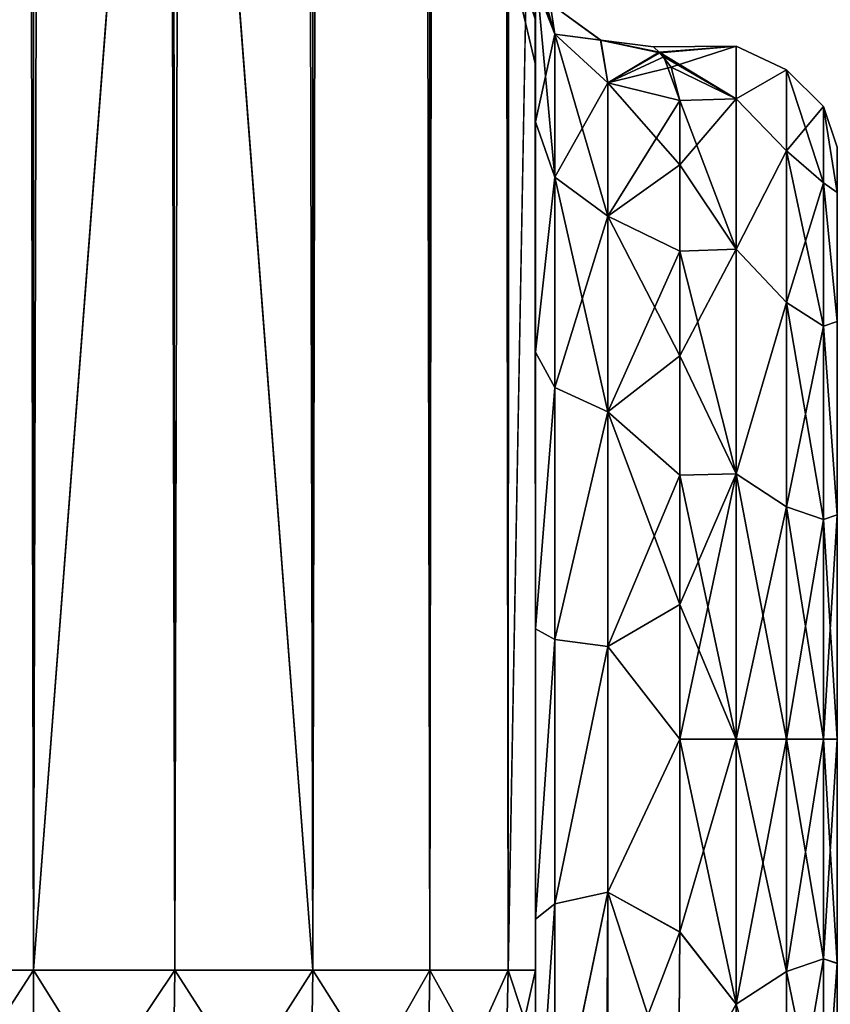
# Model space of a CAD drawing. Extents: x -23 to 470, y -2000 to 0.
# Tile 54 of 252: x 202 to 230, y -1981 to -1947. Entities that reach past the tile are written whole.
import ezdxf

# ---------------------------------------------------------------- set-up
doc = ezdxf.new("R2010")
doc.units = 0
doc.header["$LTSCALE"] = 65.185185
for name, color, linetype in [('189', 7, 'CONTINUOUS'), ('192', 7, 'CONTINUOUS'), ('193', 7, 'CONTINUOUS'), ('197', 7, 'CONTINUOUS'), ('198', 7, 'CONTINUOUS'), ('199', 7, 'CONTINUOUS'), ('203', 7, 'CONTINUOUS'), ('220', 7, 'CONTINUOUS'), ('222', 7, 'CONTINUOUS'), ('223', 7, 'CONTINUOUS'), ('224', 7, 'CONTINUOUS'), ('228', 7, 'CONTINUOUS'), ('229', 7, 'CONTINUOUS'), ('230', 7, 'CONTINUOUS'), ('231', 7, 'CONTINUOUS'), ('240', 7, 'CONTINUOUS')]:
    doc.layers.add(name, color=color, linetype=linetype)

msp = doc.modelspace()

# ---------------------------------------------------------------- linework, layer by layer
at = {"layer": '189', "linetype": 'CONTINUOUS'}
for points in [[(219.55, -1928.15, -20.5), (219.55, -1934.797, -19.391), (219.55, -1950.621, -19.586), (219.55, -1928.15, -20.5)], [(219.55, -1935.918, -22.035), (219.55, -1928.15, -20.5), (219.55, -1958.599, -25.714), (219.55, -1935.918, -22.035)], [(219.55, -1958.599, -25.714), (219.55, -1928.15, -20.5), (219.55, -1950.621, -19.586), (219.55, -1958.599, -25.714)], [(219.55, -1928.15, -61.5), (219.55, -1935.919, -59.965), (219.55, -1980, -61.5), (219.55, -1928.15, -61.5)], [(219.55, -1982.865, 60.931), (219.55, -1983.734, 60.5), (219.55, -1928.15, 61.5), (219.55, -1982.865, 60.931)], [(219.55, -1928.15, 61.5), (219.55, -1983.734, 60.5), (219.55, -1935.918, 59.965), (219.55, -1928.15, 61.5)], [(219.55, -1980, 61.5), (219.55, -1982.865, 60.931), (219.55, -1928.15, 61.5), (219.55, -1980, 61.5)], [(219.55, -1928.15, 20.5), (219.55, -1935.919, 22.035), (219.55, -1950.62, 19.586), (219.55, -1928.15, 20.5)], [(219.55, -1934.918, 19.353), (219.55, -1928.15, 20.5), (219.55, -1950.62, 19.586), (219.55, -1934.918, 19.353)], [(219.55, -1934.797, -19.391), (219.55, -1940.718, -16.194), (219.55, -1950.621, -19.586), (219.55, -1934.797, -19.391)], [(219.55, -1940.768, 16.156), (219.55, -1934.918, 19.353), (219.55, -1950.62, 19.586), (219.55, -1940.768, 16.156)], [(219.55, -1942.614, -26.478), (219.55, -1935.918, -22.035), (219.55, -1958.599, -25.714), (219.55, -1942.614, -26.478)], [(219.55, -1986.5, 57.734), (219.55, -1986.933, 56.86), (219.55, -1935.918, 59.965), (219.55, -1986.5, 57.734)], [(219.55, -1935.918, 59.965), (219.55, -1986.933, 56.86), (219.55, -1942.614, 55.522), (219.55, -1935.918, 59.965)], [(219.55, -1985.305, 59.301), (219.55, -1986.5, 57.734), (219.55, -1935.918, 59.965), (219.55, -1985.305, 59.301)], [(219.55, -1983.734, 60.5), (219.55, -1985.305, 59.301), (219.55, -1935.918, 59.965), (219.55, -1983.734, 60.5)], [(219.55, -1935.919, -59.965), (219.55, -1942.615, -55.521), (219.55, -1985.305, -59.301), (219.55, -1935.919, -59.965)], [(219.55, -1980, -61.5), (219.55, -1935.919, -59.965), (219.55, -1982.865, -60.931), (219.55, -1980, -61.5)], [(219.55, -1982.865, -60.931), (219.55, -1935.919, -59.965), (219.55, -1983.734, -60.5), (219.55, -1982.865, -60.931)], [(219.55, -1983.734, -60.5), (219.55, -1935.919, -59.965), (219.55, -1985.305, -59.301), (219.55, -1983.734, -60.5)], [(219.55, -1935.919, 22.035), (219.55, -1942.615, 26.479), (219.55, -1958.598, 25.714), (219.55, -1935.919, 22.035)], [(219.55, -1950.62, 19.586), (219.55, -1935.919, 22.035), (219.55, -1958.598, 25.714), (219.55, -1950.62, 19.586)], [(219.55, -1940.718, -16.194), (219.55, -1945.277, -11.265), (219.55, -1950.621, -19.586), (219.55, -1940.718, -16.194)], [(219.55, -1945.277, 11.265), (219.55, -1940.768, 16.156), (219.55, -1950.62, 19.586), (219.55, -1945.277, 11.265)], [(219.55, -1947.082, -33.145), (219.55, -1942.614, -26.478), (219.55, -1968.176, -28.742), (219.55, -1947.082, -33.145)], [(219.55, -1968.176, -28.742), (219.55, -1942.614, -26.478), (219.55, -1958.599, -25.714), (219.55, -1968.176, -28.742)], [(219.55, -1986.933, 56.86), (219.55, -1987.5, 54), (219.55, -1942.614, 55.522), (219.55, -1986.933, 56.86)], [(219.55, -1942.614, 55.522), (219.55, -1987.5, 54), (219.55, -1947.082, 48.855), (219.55, -1942.614, 55.522)], [(219.55, -1942.615, -55.521), (219.55, -1947.083, -48.853), (219.55, -1987.5, -54), (219.55, -1942.615, -55.521)], [(219.55, -1985.305, -59.301), (219.55, -1942.615, -55.521), (219.55, -1986.5, -57.734), (219.55, -1985.305, -59.301)], [(219.55, -1986.5, -57.734), (219.55, -1942.615, -55.521), (219.55, -1986.933, -56.86), (219.55, -1986.5, -57.734)], [(219.55, -1986.933, -56.86), (219.55, -1942.615, -55.521), (219.55, -1987.5, -54), (219.55, -1986.933, -56.86)], [(219.55, -1942.615, 26.479), (219.55, -1947.083, 33.147), (219.55, -1968.175, 28.742), (219.55, -1942.615, 26.479)], [(219.55, -1958.598, 25.714), (219.55, -1942.615, 26.479), (219.55, -1968.175, 28.742), (219.55, -1958.598, 25.714)], [(219.55, -1948.65, -40.999), (219.55, -1947.082, -33.145), (219.55, -1987.5, -54), (219.55, -1948.65, -40.999)], [(219.55, -1987.5, -54), (219.55, -1947.082, -33.145), (219.55, -1968.176, -28.742), (219.55, -1987.5, -54)], [(219.55, -1987.5, 54), (219.55, -1987.5, 24.51), (219.55, -1947.082, 48.855), (219.55, -1987.5, 54)], [(219.55, -1947.082, 48.855), (219.55, -1987.5, 24.51), (219.55, -1948.65, 41.001), (219.55, -1947.082, 48.855)], [(219.55, -1947.083, -48.853), (219.55, -1948.65, -40.999), (219.55, -1987.5, -54), (219.55, -1947.083, -48.853)], [(219.55, -1947.083, 33.147), (219.55, -1948.65, 41.001), (219.55, -1978.234, 28.319), (219.55, -1947.083, 33.147)], [(219.55, -1968.175, 28.742), (219.55, -1947.083, 33.147), (219.55, -1978.234, 28.319), (219.55, -1968.175, 28.742)], [(219.55, -1948.65, 41.001), (219.55, -1987.5, 24.51), (219.55, -1978.234, 28.319), (219.55, -1948.65, 41.001)], [(219.55, -1978.235, -28.319), (219.55, -1987.5, -54), (219.55, -1968.176, -28.742), (219.55, -1978.235, -28.319)], [(219.55, -1987.5, -24.51), (219.55, -1987.5, -54), (219.55, -1978.235, -28.319), (219.55, -1987.5, -24.51)]]:
    msp.add_3dface(points, dxfattribs=at)
at = {"layer": '192', "linetype": 'CONTINUOUS'}
for points in [[(224.553, -1978.68, 23.052), (226.5, -1972, 24), (224.55, -1972, 24), (224.553, -1978.68, 23.052)], [(226.5, -1972, -24), (226.5, -1981.184, -22.173), (224.55, -1972, -24), (226.5, -1972, -24)], [(224.55, -1972, -24), (226.5, -1981.184, -22.173), (224.553, -1978.685, -23.05), (224.55, -1972, -24)], [(226.5, -1981.184, 22.173), (226.5, -1972, 24), (224.553, -1978.68, 23.052), (226.5, -1981.184, 22.173)], [(224.5, -1984.793, 20.306), (226.5, -1981.184, 22.173), (224.553, -1978.68, 23.052), (224.5, -1984.793, 20.306)], [(224.553, -1978.685, -23.05), (226.5, -1981.184, -22.173), (224.5, -1984.814, -20.293), (224.553, -1978.685, -23.05)], [(226.5, -1981.184, -22.173), (226.5, -1988.971, -16.971), (224.5, -1984.814, -20.293), (226.5, -1981.184, -22.173)]]:
    msp.add_3dface(points, dxfattribs=at)
at = {"layer": '193', "linetype": 'CONTINUOUS'}
for points in [[(223.863, -1948.228, 3.301), (226.5, -1948, 0), (223.639, -1948.02, 0.984), (223.863, -1948.228, 3.301)], [(223.639, -1948.02, 0.984), (226.5, -1948, 0), (223.84, -1948.206, -3.136), (223.639, -1948.02, 0.984)], [(226.5, -1948, 0), (226.5, -1949.827, -9.184), (223.84, -1948.206, -3.136), (226.5, -1948, 0)], [(224.246, -1948.727, 5.862), (226.5, -1948, 0), (223.863, -1948.228, 3.301), (224.246, -1948.727, 5.862)], [(226.5, -1949.827, 9.184), (226.5, -1948, 0), (224.246, -1948.727, 5.862), (226.5, -1949.827, 9.184)], [(223.84, -1948.206, -3.136), (226.5, -1949.827, -9.184), (223.998, -1948.375, -4.229), (223.84, -1948.206, -3.136)], [(223.998, -1948.375, -4.229), (226.5, -1949.827, -9.184), (224.55, -1949.885, -9.323), (223.998, -1948.375, -4.229)], [(224.55, -1949.885, 9.323), (226.5, -1949.827, 9.184), (224.246, -1948.727, 5.862), (224.55, -1949.885, 9.323)], [(226.5, -1949.827, -9.184), (226.5, -1955.029, -16.971), (224.55, -1949.885, -9.323), (226.5, -1949.827, -9.184)], [(226.5, -1955.029, 16.971), (226.5, -1949.827, 9.184), (224.55, -1952.114, 13.437), (226.5, -1955.029, 16.971)], [(224.55, -1952.114, 13.437), (226.5, -1949.827, 9.184), (224.55, -1949.885, 9.323), (224.55, -1952.114, 13.437)], [(224.55, -1949.885, -9.323), (226.5, -1955.029, -16.971), (224.55, -1952.114, -13.437), (224.55, -1949.885, -9.323)], [(224.55, -1952.114, -13.437), (226.5, -1955.029, -16.971), (224.55, -1955.1, -17.041), (224.55, -1952.114, -13.437)], [(224.55, -1955.1, 17.041), (226.5, -1955.029, 16.971), (224.55, -1952.114, 13.437), (224.55, -1955.1, 17.041)], [(226.5, -1955.029, -16.971), (226.5, -1962.816, -22.173), (224.55, -1955.1, -17.041), (226.5, -1955.029, -16.971)], [(226.5, -1962.816, 22.173), (226.5, -1955.029, 16.971), (224.55, -1958.729, 19.997), (226.5, -1962.816, 22.173)], [(224.55, -1958.729, 19.997), (226.5, -1955.029, 16.971), (224.55, -1955.1, 17.041), (224.55, -1958.729, 19.997)], [(224.55, -1955.1, -17.041), (226.5, -1962.816, -22.173), (224.55, -1958.729, -19.997), (224.55, -1955.1, -17.041)], [(224.55, -1958.729, -19.997), (226.5, -1962.816, -22.173), (224.55, -1962.862, -22.192), (224.55, -1958.729, -19.997)], [(224.55, -1962.862, 22.192), (226.5, -1962.816, 22.173), (224.55, -1958.729, 19.997), (224.55, -1962.862, 22.192)], [(224.55, -1972, 24), (226.5, -1972, 24), (226.5, -1962.816, 22.173), (224.55, -1972, 24)], [(226.5, -1962.816, -22.173), (226.5, -1972, -24), (224.55, -1962.862, -22.192), (226.5, -1962.816, -22.173)], [(224.55, -1972, 24), (226.5, -1962.816, 22.173), (224.55, -1967.342, 23.544), (224.55, -1972, 24)], [(224.55, -1967.342, 23.544), (226.5, -1962.816, 22.173), (224.55, -1962.862, 22.192), (224.55, -1967.342, 23.544)], [(224.55, -1962.862, -22.192), (226.5, -1972, -24), (224.55, -1967.342, -23.544), (224.55, -1962.862, -22.192)], [(226.5, -1972, -24), (224.55, -1972, -24), (224.55, -1967.342, -23.544), (226.5, -1972, -24)]]:
    msp.add_3dface(points, dxfattribs=at)
at = {"layer": '197', "linetype": 'CONTINUOUS'}
for points in [[(198.111, -1980, 70.339), (202.16, -1980, 73.046), (198.111, -20, 70.339), (198.111, -1980, 70.339)], [(198.111, -20, 70.339), (202.16, -1980, 73.046), (202.16, -20, 73.046), (198.111, -20, 70.339)], [(207.05, -1980, 74), (207, -1916.55, 74), (202.16, -20, 73.046), (207.05, -1980, 74)], [(202.16, -1980, 73.046), (207.05, -1980, 74), (202.16, -20, 73.046), (202.16, -1980, 73.046)]]:
    msp.add_3dface(points, dxfattribs=at)
at = {"layer": '198', "linetype": 'CONTINUOUS'}
for points in [[(202.16, -1980, -73.046), (198.111, -1980, -70.339), (202.16, -20, -73.046), (202.16, -1980, -73.046)], [(202.16, -20, -73.046), (198.111, -1980, -70.339), (198.111, -20, -70.339), (202.16, -20, -73.046)], [(207, -83.45, -74), (202.16, -1980, -73.046), (207.05, -20, -74), (207, -83.45, -74)], [(207.05, -20, -74), (202.16, -1980, -73.046), (202.16, -20, -73.046), (207.05, -20, -74)], [(207, -1916.55, -74), (202.16, -1980, -73.046), (207, -83.45, -74), (207, -1916.55, -74)], [(207.05, -1980, -74), (202.16, -1980, -73.046), (207, -1916.55, -74), (207.05, -1980, -74)]]:
    msp.add_3dface(points, dxfattribs=at)
at = {"layer": '199', "linetype": 'CONTINUOUS'}
for points in [[(207.05, -1980, -74), (207, -1916.55, -74), (211.834, -20, -73.048), (207.05, -1980, -74)], [(211.834, -1980, -73.048), (207.05, -1980, -74), (211.834, -20, -73.048), (211.834, -1980, -73.048)], [(215.889, -1980, -70.339), (211.834, -1980, -73.048), (215.889, -20, -70.339), (215.889, -1980, -70.339)], [(215.889, -20, -70.339), (211.834, -1980, -73.048), (211.834, -20, -73.048), (215.889, -20, -70.339)], [(218.598, -1980, -66.284), (215.889, -1980, -70.339), (218.598, -20, -66.284), (218.598, -1980, -66.284)], [(218.598, -20, -66.284), (215.889, -1980, -70.339), (215.889, -20, -70.339), (218.598, -20, -66.284)], [(219.55, -20, -61.5), (219.55, -71.85, -61.5), (218.598, -1980, -66.284), (219.55, -20, -61.5)], [(219.55, -20, -61.5), (218.598, -1980, -66.284), (218.598, -20, -66.284), (219.55, -20, -61.5)], [(219.55, -71.85, -61.5), (219.55, -1928.15, -61.5), (218.598, -1980, -66.284), (219.55, -71.85, -61.5)], [(219.55, -1928.15, -61.5), (219.55, -1980, -61.5), (218.598, -1980, -66.284), (219.55, -1928.15, -61.5)]]:
    msp.add_3dface(points, dxfattribs=at)
at = {"layer": '203', "linetype": 'CONTINUOUS'}
for points in [[(207.05, -20, 74), (207, -83.45, 74), (211.834, -1980, 73.048), (207.05, -20, 74)], [(211.834, -20, 73.048), (207.05, -20, 74), (211.834, -1980, 73.048), (211.834, -20, 73.048)], [(215.889, -20, 70.339), (211.834, -20, 73.048), (215.889, -1980, 70.339), (215.889, -20, 70.339)], [(215.889, -1980, 70.339), (211.834, -20, 73.048), (211.834, -1980, 73.048), (215.889, -1980, 70.339)], [(218.598, -20, 66.284), (215.889, -20, 70.339), (218.598, -1980, 66.284), (218.598, -20, 66.284)], [(218.598, -1980, 66.284), (215.889, -20, 70.339), (215.889, -1980, 70.339), (218.598, -1980, 66.284)], [(219.55, -1980, 61.5), (219.55, -1928.15, 61.5), (218.598, -20, 66.284), (219.55, -1980, 61.5)], [(219.55, -1980, 61.5), (218.598, -20, 66.284), (218.598, -1980, 66.284), (219.55, -1980, 61.5)], [(207, -83.45, 74), (207, -1916.55, 74), (211.834, -1980, 73.048), (207, -83.45, 74)], [(207, -1916.55, 74), (207.05, -1980, 74), (211.834, -1980, 73.048), (207, -1916.55, 74)]]:
    msp.add_3dface(points, dxfattribs=at)
at = {"layer": '220', "linetype": 'CONTINUOUS'}
for points in [[(202.16, -1980, 73.046), (198.111, -1980, 70.339), (202.166, -1987.29, 71.599), (202.16, -1980, 73.046)], [(202.166, -1987.29, 71.599), (198.111, -1980, 70.339), (198.111, -1986.253, 69.095), (202.166, -1987.29, 71.599)], [(207.05, -1980, 74), (202.16, -1980, 73.046), (206.95, -1987.654, 72.478), (207.05, -1980, 74)], [(206.95, -1987.654, 72.478), (202.16, -1980, 73.046), (202.166, -1987.29, 71.599), (206.95, -1987.654, 72.478)], [(211.734, -1987.29, 71.599), (207.05, -1980, 74), (206.95, -1987.654, 72.478), (211.734, -1987.29, 71.599)], [(211.834, -1980, 73.048), (207.05, -1980, 74), (211.734, -1987.29, 71.599), (211.834, -1980, 73.048)], [(215.789, -1986.253, 69.095), (211.834, -1980, 73.048), (211.734, -1987.29, 71.599), (215.789, -1986.253, 69.095)], [(215.889, -1980, 70.339), (211.834, -1980, 73.048), (215.789, -1986.253, 69.095), (215.889, -1980, 70.339)], [(218.498, -1984.701, 65.349), (215.889, -1980, 70.339), (215.789, -1986.253, 69.095), (218.498, -1984.701, 65.349)], [(218.598, -1980, 66.284), (215.889, -1980, 70.339), (218.498, -1984.701, 65.349), (218.598, -1980, 66.284)], [(219.55, -1982.865, 60.931), (218.598, -1980, 66.284), (218.498, -1984.701, 65.349), (219.55, -1982.865, 60.931)], [(219.55, -1982.865, 60.931), (219.55, -1980, 61.5), (218.598, -1980, 66.284), (219.55, -1982.865, 60.931)]]:
    msp.add_3dface(points, dxfattribs=at)
at = {"layer": '222', "linetype": 'CONTINUOUS'}
for points in [[(198.111, -1980, -70.339), (202.16, -1980, -73.046), (198.111, -1986.253, -69.095), (198.111, -1980, -70.339)], [(198.111, -1986.253, -69.095), (202.16, -1980, -73.046), (202.166, -1987.29, -71.599), (198.111, -1986.253, -69.095)], [(202.16, -1980, -73.046), (207.05, -1980, -74), (202.166, -1987.29, -71.599), (202.16, -1980, -73.046)], [(202.166, -1987.29, -71.599), (207.05, -1980, -74), (206.95, -1987.654, -72.478), (202.166, -1987.29, -71.599)], [(207.05, -1980, -74), (211.834, -1980, -73.048), (206.95, -1987.654, -72.478), (207.05, -1980, -74)], [(206.95, -1987.654, -72.478), (211.834, -1980, -73.048), (211.734, -1987.29, -71.599), (206.95, -1987.654, -72.478)], [(211.834, -1980, -73.048), (215.889, -1980, -70.339), (211.734, -1987.29, -71.599), (211.834, -1980, -73.048)], [(211.734, -1987.29, -71.599), (215.889, -1980, -70.339), (215.789, -1986.253, -69.095), (211.734, -1987.29, -71.599)], [(215.889, -1980, -70.339), (218.598, -1980, -66.284), (215.789, -1986.253, -69.095), (215.889, -1980, -70.339)], [(215.789, -1986.253, -69.095), (218.598, -1980, -66.284), (218.498, -1984.701, -65.349), (215.789, -1986.253, -69.095)], [(219.55, -1980, -61.5), (219.55, -1982.865, -60.931), (218.498, -1984.701, -65.349), (219.55, -1980, -61.5)], [(218.598, -1980, -66.284), (219.55, -1980, -61.5), (218.498, -1984.701, -65.349), (218.598, -1980, -66.284)]]:
    msp.add_3dface(points, dxfattribs=at)
at = {"layer": '223', "linetype": 'CONTINUOUS'}
for points in [[(219.55, -1947.082, 48.855), (219.55, -1948.65, 41.001), (218.212, -1942.997, 43.618), (219.55, -1947.082, 48.855)], [(219.55, -1948.65, 41.001), (219.55, -1947.083, 33.147), (218.212, -1942.997, 38.382), (219.55, -1948.65, 41.001)], [(218.212, -1942.997, 43.618), (219.55, -1948.65, 41.001), (218.212, -1942.997, 38.382), (218.212, -1942.997, 43.618)]]:
    msp.add_3dface(points, dxfattribs=at)
at = {"layer": '224', "linetype": 'CONTINUOUS'}
for points in [[(219.55, -1947.082, -33.145), (219.55, -1948.65, -40.999), (218.212, -1942.997, -38.382), (219.55, -1947.082, -33.145)], [(219.55, -1948.65, -40.999), (219.55, -1947.083, -48.853), (218.212, -1942.997, -43.618), (219.55, -1948.65, -40.999)], [(218.212, -1942.997, -38.382), (219.55, -1948.65, -40.999), (218.212, -1942.997, -43.618), (218.212, -1942.997, -38.382)]]:
    msp.add_3dface(points, dxfattribs=at)
at = {"layer": '228', "linetype": 'CONTINUOUS'}
for points in [[(219.55, -1945.277, 11.265), (219.55, -1950.62, 19.586), (220.221, -1947.582, 10.293), (219.55, -1945.277, 11.265)], [(220.221, -1947.582, 10.293), (219.55, -1950.62, 19.586), (220.221, -1952.541, 17.987), (220.221, -1947.582, 10.293)], [(222.055, -1949.27, 9.582), (220.221, -1947.582, 10.293), (220.221, -1952.541, 17.987), (222.055, -1949.27, 9.582)], [(222.055, -1953.886, 16.743), (222.055, -1949.27, 9.582), (220.221, -1952.541, 17.987), (222.055, -1953.886, 16.743)], [(222.055, -1953.886, 16.743), (224.55, -1949.885, 9.323), (222.055, -1949.27, 9.582), (222.055, -1953.886, 16.743)], [(224.55, -1952.114, 13.437), (224.55, -1949.885, 9.323), (222.055, -1953.886, 16.743), (224.55, -1952.114, 13.437)], [(219.55, -1950.62, 19.586), (219.55, -1958.598, 25.714), (220.221, -1952.541, 17.987), (219.55, -1950.62, 19.586)], [(224.55, -1955.1, 17.041), (224.55, -1952.114, 13.437), (222.055, -1953.886, 16.743), (224.55, -1955.1, 17.041)], [(220.221, -1952.541, 17.987), (219.55, -1958.598, 25.714), (220.221, -1959.821, 23.534), (220.221, -1952.541, 17.987)], [(222.055, -1953.886, 16.743), (220.221, -1952.541, 17.987), (220.221, -1959.821, 23.534), (222.055, -1953.886, 16.743)], [(222.055, -1960.663, 21.907), (222.055, -1953.886, 16.743), (220.221, -1959.821, 23.534), (222.055, -1960.663, 21.907)], [(222.055, -1960.663, 21.907), (224.55, -1955.1, 17.041), (222.055, -1953.886, 16.743), (222.055, -1960.663, 21.907)], [(224.55, -1958.729, 19.997), (224.55, -1955.1, 17.041), (222.055, -1960.663, 21.907), (224.55, -1958.729, 19.997)], [(219.55, -1958.598, 25.714), (219.55, -1968.175, 28.742), (220.221, -1959.821, 23.534), (219.55, -1958.598, 25.714)], [(224.55, -1962.862, 22.192), (224.55, -1958.729, 19.997), (222.055, -1960.663, 21.907), (224.55, -1962.862, 22.192)], [(220.221, -1959.821, 23.534), (219.55, -1968.175, 28.742), (220.221, -1968.554, 26.274), (220.221, -1959.821, 23.534)], [(222.055, -1960.663, 21.907), (220.221, -1959.821, 23.534), (220.221, -1968.554, 26.274), (222.055, -1960.663, 21.907)], [(222.055, -1968.793, 24.458), (222.055, -1960.663, 21.907), (220.221, -1968.554, 26.274), (222.055, -1968.793, 24.458)], [(222.055, -1968.793, 24.458), (224.55, -1962.862, 22.192), (222.055, -1960.663, 21.907), (222.055, -1968.793, 24.458)], [(224.55, -1967.342, 23.544), (224.55, -1962.862, 22.192), (222.055, -1968.793, 24.458), (224.55, -1967.342, 23.544)], [(224.55, -1972, 24), (224.55, -1967.342, 23.544), (222.055, -1968.793, 24.458), (224.55, -1972, 24)], [(219.55, -1968.175, 28.742), (219.55, -1978.234, 28.319), (220.221, -1968.554, 26.274), (219.55, -1968.175, 28.742)], [(220.221, -1968.554, 26.274), (219.55, -1978.234, 28.319), (220.221, -1977.699, 25.879), (220.221, -1968.554, 26.274)], [(222.055, -1968.793, 24.458), (220.221, -1968.554, 26.274), (220.221, -1977.699, 25.879), (222.055, -1968.793, 24.458)], [(222.055, -1977.305, 24.09), (222.055, -1968.793, 24.458), (220.221, -1977.699, 25.879), (222.055, -1977.305, 24.09)], [(222.055, -1977.305, 24.09), (224.55, -1972, 24), (222.055, -1968.793, 24.458), (222.055, -1977.305, 24.09)], [(224.553, -1978.68, 23.052), (224.55, -1972, 24), (222.055, -1977.305, 24.09), (224.553, -1978.68, 23.052)], [(222.055, -1977.305, 24.09), (220.221, -1977.699, 25.879), (220.221, -1986.163, 22.396), (222.055, -1977.305, 24.09)], [(222.055, -1977.305, 24.09), (220.221, -1986.163, 22.396), (222.055, -1985.184, 20.848), (222.055, -1977.305, 24.09)], [(222.055, -1985.184, 20.848), (224.553, -1978.68, 23.052), (222.055, -1977.305, 24.09), (222.055, -1985.184, 20.848)], [(219.55, -1978.234, 28.319), (219.55, -1987.5, 24.51), (220.221, -1977.699, 25.879), (219.55, -1978.234, 28.319)], [(220.221, -1977.699, 25.879), (219.55, -1987.5, 24.51), (220.221, -1986.163, 22.396), (220.221, -1977.699, 25.879)], [(224.5, -1984.793, 20.306), (224.553, -1978.68, 23.052), (222.055, -1985.184, 20.848), (224.5, -1984.793, 20.306)]]:
    msp.add_3dface(points, dxfattribs=at)
at = {"layer": '229', "linetype": 'CONTINUOUS'}
for points in [[(219.55, -1950.621, -19.586), (219.55, -1945.277, -11.265), (220.221, -1952.541, -17.987), (219.55, -1950.621, -19.586)], [(220.221, -1952.541, -17.987), (219.55, -1945.277, -11.265), (220.221, -1947.582, -10.293), (220.221, -1952.541, -17.987)], [(222.055, -1949.27, -9.582), (222.055, -1953.886, -16.743), (220.221, -1947.582, -10.293), (222.055, -1949.27, -9.582)], [(222.055, -1953.886, -16.743), (220.221, -1952.541, -17.987), (220.221, -1947.582, -10.293), (222.055, -1953.886, -16.743)], [(224.55, -1949.885, -9.323), (224.55, -1952.114, -13.437), (222.055, -1949.27, -9.582), (224.55, -1949.885, -9.323)], [(222.055, -1949.27, -9.582), (224.55, -1952.114, -13.437), (222.055, -1953.886, -16.743), (222.055, -1949.27, -9.582)], [(219.55, -1958.599, -25.714), (219.55, -1950.621, -19.586), (220.221, -1952.541, -17.987), (219.55, -1958.599, -25.714)], [(224.55, -1952.114, -13.437), (224.55, -1955.1, -17.041), (222.055, -1953.886, -16.743), (224.55, -1952.114, -13.437)], [(220.221, -1959.821, -23.534), (219.55, -1958.599, -25.714), (220.221, -1952.541, -17.987), (220.221, -1959.821, -23.534)], [(222.055, -1953.886, -16.743), (222.055, -1960.663, -21.907), (220.221, -1952.541, -17.987), (222.055, -1953.886, -16.743)], [(222.055, -1960.663, -21.907), (220.221, -1959.821, -23.534), (220.221, -1952.541, -17.987), (222.055, -1960.663, -21.907)], [(224.55, -1955.1, -17.041), (224.55, -1958.729, -19.997), (222.055, -1953.886, -16.743), (224.55, -1955.1, -17.041)], [(222.055, -1953.886, -16.743), (224.55, -1958.729, -19.997), (222.055, -1960.663, -21.907), (222.055, -1953.886, -16.743)], [(219.55, -1968.176, -28.742), (219.55, -1958.599, -25.714), (220.221, -1959.821, -23.534), (219.55, -1968.176, -28.742)], [(224.55, -1958.729, -19.997), (224.55, -1962.862, -22.192), (222.055, -1960.663, -21.907), (224.55, -1958.729, -19.997)], [(220.221, -1968.554, -26.274), (219.55, -1968.176, -28.742), (220.221, -1959.821, -23.534), (220.221, -1968.554, -26.274)], [(222.055, -1960.663, -21.907), (220.221, -1968.554, -26.274), (220.221, -1959.821, -23.534), (222.055, -1960.663, -21.907)], [(222.055, -1960.663, -21.907), (222.055, -1968.793, -24.458), (220.221, -1968.554, -26.274), (222.055, -1960.663, -21.907)], [(224.55, -1962.862, -22.192), (224.55, -1967.342, -23.544), (222.055, -1960.663, -21.907), (224.55, -1962.862, -22.192)], [(222.055, -1960.663, -21.907), (224.55, -1967.342, -23.544), (222.055, -1968.793, -24.458), (222.055, -1960.663, -21.907)], [(224.55, -1967.342, -23.544), (224.55, -1972, -24), (222.055, -1968.793, -24.458), (224.55, -1967.342, -23.544)], [(219.55, -1978.235, -28.319), (219.55, -1968.176, -28.742), (220.221, -1968.554, -26.274), (219.55, -1978.235, -28.319)], [(220.221, -1977.699, -25.879), (219.55, -1978.235, -28.319), (220.221, -1968.554, -26.274), (220.221, -1977.699, -25.879)], [(222.055, -1968.793, -24.458), (220.221, -1977.699, -25.879), (220.221, -1968.554, -26.274), (222.055, -1968.793, -24.458)], [(222.055, -1968.793, -24.458), (222.055, -1977.305, -24.09), (220.221, -1977.699, -25.879), (222.055, -1968.793, -24.458)], [(222.055, -1968.793, -24.458), (224.55, -1972, -24), (222.055, -1977.305, -24.09), (222.055, -1968.793, -24.458)], [(224.55, -1972, -24), (224.553, -1978.685, -23.05), (222.055, -1977.305, -24.09), (224.55, -1972, -24)], [(222.055, -1977.305, -24.09), (222.015, -1985.197, -20.868), (220.207, -1986.175, -22.416), (222.055, -1977.305, -24.09)], [(222.055, -1977.305, -24.09), (220.207, -1986.175, -22.416), (220.221, -1977.699, -25.879), (222.055, -1977.305, -24.09)], [(222.055, -1977.305, -24.09), (224.5, -1984.814, -20.293), (222.015, -1985.197, -20.868), (222.055, -1977.305, -24.09)], [(224.553, -1978.685, -23.05), (224.5, -1984.814, -20.293), (222.055, -1977.305, -24.09), (224.553, -1978.685, -23.05)], [(219.55, -1987.5, -24.51), (219.55, -1978.235, -28.319), (220.221, -1977.699, -25.879), (219.55, -1987.5, -24.51)], [(220.207, -1986.175, -22.416), (219.55, -1987.5, -24.51), (220.221, -1977.699, -25.879), (220.207, -1986.175, -22.416)]]:
    msp.add_3dface(points, dxfattribs=at)
at = {"layer": '230', "linetype": 'CONTINUOUS'}
for points in [[(226.5, -1949.827, -9.184), (226.5, -1948, 0), (228.248, -1948.825, -4.086), (226.5, -1949.827, -9.184)], [(226.5, -1948, 0), (226.5, -1949.827, 9.184), (228.248, -1948.825, 4.086), (226.5, -1948, 0)], [(226.5, -1948, 0), (228.248, -1948.825, 4.086), (228.248, -1948.825, -4.086), (226.5, -1948, 0)], [(226.5, -1949.827, -9.184), (228.248, -1948.825, -4.086), (228.248, -1951.621, -11.766), (226.5, -1949.827, -9.184)], [(226.5, -1949.827, 9.184), (228.248, -1951.621, 11.766), (228.248, -1948.825, 4.086), (226.5, -1949.827, 9.184)], [(229.531, -1950.088, 3.864), (229.531, -1950.088, -3.864), (228.248, -1948.825, 4.086), (229.531, -1950.088, 3.864)], [(228.248, -1951.621, 11.766), (229.531, -1950.088, 3.864), (228.248, -1948.825, 4.086), (228.248, -1951.621, 11.766)], [(229.531, -1950.088, -3.864), (229.531, -1952.731, -11.125), (228.248, -1948.825, -4.086), (229.531, -1950.088, -3.864)], [(228.248, -1948.825, 4.086), (229.531, -1950.088, -3.864), (228.248, -1948.825, -4.086), (228.248, -1948.825, 4.086)], [(228.248, -1948.825, -4.086), (229.531, -1952.731, -11.125), (228.248, -1951.621, -11.766), (228.248, -1948.825, -4.086)], [(226.5, -1955.029, -16.971), (226.5, -1949.827, -9.184), (228.248, -1951.621, -11.766), (226.5, -1955.029, -16.971)], [(226.5, -1949.827, 9.184), (226.5, -1955.029, 16.971), (228.248, -1951.621, 11.766), (226.5, -1949.827, 9.184)], [(229.531, -1952.731, 11.125), (229.531, -1950.088, 3.864), (228.248, -1951.621, 11.766), (229.531, -1952.731, 11.125)], [(230, -1953.067, 7.854), (230, -1951.5, 0), (229.531, -1950.088, 3.864), (230, -1953.067, 7.854)], [(229.531, -1952.731, 11.125), (230, -1953.067, 7.854), (229.531, -1950.088, 3.864), (229.531, -1952.731, 11.125)], [(230, -1951.5, 0), (230, -1953.067, -7.854), (229.531, -1950.088, -3.864), (230, -1951.5, 0)], [(229.531, -1950.088, 3.864), (230, -1951.5, 0), (229.531, -1950.088, -3.864), (229.531, -1950.088, 3.864)], [(229.531, -1950.088, -3.864), (230, -1953.067, -7.854), (229.531, -1952.731, -11.125), (229.531, -1950.088, -3.864)], [(226.5, -1955.029, -16.971), (228.248, -1951.621, -11.766), (228.248, -1956.874, -18.027), (226.5, -1955.029, -16.971)], [(226.5, -1955.029, 16.971), (228.248, -1956.874, 18.027), (228.248, -1951.621, 11.766), (226.5, -1955.029, 16.971)], [(228.248, -1956.874, 18.027), (229.531, -1952.731, 11.125), (228.248, -1951.621, 11.766), (228.248, -1956.874, 18.027)], [(229.531, -1952.731, -11.125), (229.531, -1957.698, -17.044), (228.248, -1951.621, -11.766), (229.531, -1952.731, -11.125)], [(228.248, -1951.621, -11.766), (229.531, -1957.698, -17.044), (228.248, -1956.874, -18.027), (228.248, -1951.621, -11.766)], [(229.531, -1957.698, 17.044), (229.531, -1952.731, 11.125), (228.248, -1956.874, 18.027), (229.531, -1957.698, 17.044)], [(230, -1957.536, 14.522), (230, -1953.067, 7.854), (229.531, -1952.731, 11.125), (230, -1957.536, 14.522)], [(229.531, -1957.698, 17.044), (230, -1957.536, 14.522), (229.531, -1952.731, 11.125), (229.531, -1957.698, 17.044)], [(230, -1953.067, -7.854), (230, -1957.536, -14.522), (229.531, -1952.731, -11.125), (230, -1953.067, -7.854)], [(229.531, -1952.731, -11.125), (230, -1957.536, -14.522), (229.531, -1957.698, -17.044), (229.531, -1952.731, -11.125)], [(226.5, -1962.816, -22.173), (226.5, -1955.029, -16.971), (228.248, -1956.874, -18.027), (226.5, -1962.816, -22.173)], [(226.5, -1955.029, 16.971), (226.5, -1962.816, 22.173), (228.248, -1956.874, 18.027), (226.5, -1955.029, 16.971)], [(226.5, -1962.816, -22.173), (228.248, -1956.874, -18.027), (228.248, -1963.952, -22.113), (226.5, -1962.816, -22.173)], [(226.5, -1962.816, 22.173), (228.248, -1963.952, 22.113), (228.248, -1956.874, 18.027), (226.5, -1962.816, 22.173)], [(228.248, -1963.952, 22.113), (229.531, -1957.698, 17.044), (228.248, -1956.874, 18.027), (228.248, -1963.952, 22.113)], [(229.531, -1957.698, -17.044), (229.531, -1964.39, -20.908), (228.248, -1956.874, -18.027), (229.531, -1957.698, -17.044)], [(228.248, -1956.874, -18.027), (229.531, -1964.39, -20.908), (228.248, -1963.952, -22.113), (228.248, -1956.874, -18.027)], [(229.531, -1964.39, 20.908), (229.531, -1957.698, 17.044), (228.248, -1963.952, 22.113), (229.531, -1964.39, 20.908)], [(230, -1964.234, 18.966), (230, -1957.536, 14.522), (229.531, -1957.698, 17.044), (230, -1964.234, 18.966)], [(230, -1957.536, -14.522), (230, -1964.235, -18.966), (229.531, -1957.698, -17.044), (230, -1957.536, -14.522)], [(229.531, -1964.39, 20.908), (230, -1964.234, 18.966), (229.531, -1957.698, 17.044), (229.531, -1964.39, 20.908)], [(229.531, -1957.698, -17.044), (230, -1964.235, -18.966), (229.531, -1964.39, -20.908), (229.531, -1957.698, -17.044)], [(226.5, -1962.816, 22.173), (226.5, -1972, 24), (228.248, -1963.952, 22.113), (226.5, -1962.816, 22.173)], [(226.5, -1972, -24), (226.5, -1962.816, -22.173), (228.248, -1972, -23.532), (226.5, -1972, -24)], [(226.5, -1962.816, -22.173), (228.248, -1963.952, -22.113), (228.248, -1972, -23.532), (226.5, -1962.816, -22.173)], [(226.5, -1972, 24), (228.248, -1972, 23.532), (228.248, -1963.952, 22.113), (226.5, -1972, 24)], [(228.248, -1972, 23.532), (229.531, -1964.39, 20.908), (228.248, -1963.952, 22.113), (228.248, -1972, 23.532)], [(229.531, -1964.39, -20.908), (229.531, -1972, -22.25), (228.248, -1963.952, -22.113), (229.531, -1964.39, -20.908)], [(228.248, -1963.952, -22.113), (229.531, -1972, -22.25), (228.248, -1972, -23.532), (228.248, -1963.952, -22.113)], [(229.531, -1972, 22.25), (229.531, -1964.39, 20.908), (228.248, -1972, 23.532), (229.531, -1972, 22.25)], [(230, -1972, 20.5), (230, -1964.234, 18.966), (229.531, -1972, 22.25), (230, -1972, 20.5)], [(229.531, -1972, 22.25), (230, -1964.234, 18.966), (229.531, -1964.39, 20.908), (229.531, -1972, 22.25)], [(230, -1964.235, -18.966), (230, -1972, -20.5), (229.531, -1964.39, -20.908), (230, -1964.235, -18.966)], [(229.531, -1964.39, -20.908), (230, -1972, -20.5), (229.531, -1972, -22.25), (229.531, -1964.39, -20.908)]]:
    msp.add_3dface(points, dxfattribs=at)
at = {"layer": '231', "linetype": 'CONTINUOUS'}
for points in [[(226.5, -1972, 24), (226.5, -1981.184, 22.173), (228.248, -1972, 23.532), (226.5, -1972, 24)], [(228.248, -1972, 23.532), (226.5, -1981.184, 22.173), (228.248, -1980.048, 22.113), (228.248, -1972, 23.532)], [(226.5, -1981.184, -22.173), (226.5, -1972, -24), (228.248, -1980.048, -22.113), (226.5, -1981.184, -22.173)], [(226.5, -1972, -24), (228.248, -1972, -23.532), (228.248, -1980.048, -22.113), (226.5, -1972, -24)], [(229.531, -1972, 22.25), (228.248, -1972, 23.532), (228.248, -1980.048, 22.113), (229.531, -1972, 22.25)], [(229.531, -1979.61, 20.908), (229.531, -1972, 22.25), (228.248, -1980.048, 22.113), (229.531, -1979.61, 20.908)], [(228.248, -1972, -23.532), (229.531, -1972, -22.25), (229.531, -1979.61, -20.908), (228.248, -1972, -23.532)], [(228.248, -1972, -23.532), (229.531, -1979.61, -20.908), (228.248, -1980.048, -22.113), (228.248, -1972, -23.532)], [(230, -1979.765, 18.966), (230, -1972, 20.5), (229.531, -1979.61, 20.908), (230, -1979.765, 18.966)], [(230, -1972, 20.5), (229.531, -1972, 22.25), (229.531, -1979.61, 20.908), (230, -1972, 20.5)], [(230, -1972, -20.5), (230, -1979.766, -18.966), (229.531, -1972, -22.25), (230, -1972, -20.5)], [(229.531, -1972, -22.25), (230, -1979.766, -18.966), (229.531, -1979.61, -20.908), (229.531, -1972, -22.25)], [(229.531, -1979.61, -20.908), (229.531, -1986.302, -17.044), (228.248, -1980.048, -22.113), (229.531, -1979.61, -20.908)], [(229.531, -1986.302, 17.044), (229.531, -1979.61, 20.908), (228.248, -1987.126, 18.027), (229.531, -1986.302, 17.044)], [(228.248, -1987.126, 18.027), (229.531, -1979.61, 20.908), (228.248, -1980.048, 22.113), (228.248, -1987.126, 18.027)], [(229.531, -1979.61, -20.908), (230, -1979.766, -18.966), (229.531, -1986.302, -17.044), (229.531, -1979.61, -20.908)], [(229.531, -1986.302, 17.044), (230, -1979.765, 18.966), (229.531, -1979.61, 20.908), (229.531, -1986.302, 17.044)], [(230, -1986.464, 14.522), (230, -1979.765, 18.966), (229.531, -1986.302, 17.044), (230, -1986.464, 14.522)], [(230, -1979.766, -18.966), (230, -1986.464, -14.522), (229.531, -1986.302, -17.044), (230, -1979.766, -18.966)], [(226.5, -1981.184, 22.173), (228.248, -1987.126, 18.027), (228.248, -1980.048, 22.113), (226.5, -1981.184, 22.173)], [(226.5, -1981.184, -22.173), (228.248, -1980.048, -22.113), (228.248, -1987.126, -18.027), (226.5, -1981.184, -22.173)], [(228.248, -1980.048, -22.113), (229.531, -1986.302, -17.044), (228.248, -1987.126, -18.027), (228.248, -1980.048, -22.113)], [(226.5, -1988.971, -16.971), (226.5, -1981.184, -22.173), (228.248, -1987.126, -18.027), (226.5, -1988.971, -16.971)]]:
    msp.add_3dface(points, dxfattribs=at)
at = {"layer": '240', "linetype": 'CONTINUOUS'}
for points in [[(219.059, -1944.619, 4.342), (219.333, -1944.726, 7.464), (220.221, -1947.582, 10.293), (219.059, -1944.619, 4.342)], [(219.059, -1944.619, 4.342), (220.221, -1947.582, 10.293), (220.059, -1946.519, 3.691), (219.059, -1944.619, 4.342)], [(219.333, -1944.726, 7.464), (219.55, -1945.277, 11.265), (220.221, -1947.582, 10.293), (219.333, -1944.726, 7.464)], [(220.221, -1947.582, -10.293), (219.55, -1945.277, -11.265), (220.062, -1946.523, -3.682), (220.221, -1947.582, -10.293)], [(220.059, -1946.519, 3.691), (220.221, -1947.582, 10.293), (221.805, -1947.794, 3.339), (220.059, -1946.519, 3.691)], [(220.059, -1946.519, 3.691), (221.805, -1947.794, 3.339), (220.062, -1946.523, -3.682), (220.059, -1946.519, 3.691)], [(221.814, -1947.797, -3.33), (220.221, -1947.582, -10.293), (220.062, -1946.523, -3.682), (221.814, -1947.797, -3.33)], [(221.805, -1947.794, 3.339), (221.814, -1947.797, -3.33), (220.062, -1946.523, -3.682), (221.805, -1947.794, 3.339)], [(220.221, -1947.582, 10.293), (222.055, -1949.27, 9.582), (221.805, -1947.794, 3.339), (220.221, -1947.582, 10.293)], [(222.055, -1949.27, -9.582), (220.221, -1947.582, -10.293), (221.814, -1947.797, -3.33), (222.055, -1949.27, -9.582)], [(222.055, -1949.27, 9.582), (223.863, -1948.228, 3.301), (221.805, -1947.794, 3.339), (222.055, -1949.27, 9.582)], [(221.805, -1947.794, 3.339), (223.863, -1948.228, 3.301), (221.814, -1947.797, -3.33), (221.805, -1947.794, 3.339)], [(223.863, -1948.228, 3.301), (223.639, -1948.02, 0.984), (221.814, -1947.797, -3.33), (223.863, -1948.228, 3.301)], [(223.639, -1948.02, 0.984), (223.84, -1948.206, -3.136), (221.814, -1947.797, -3.33), (223.639, -1948.02, 0.984)], [(223.84, -1948.206, -3.136), (222.055, -1949.27, -9.582), (221.814, -1947.797, -3.33), (223.84, -1948.206, -3.136)], [(223.84, -1948.206, -3.136), (223.998, -1948.375, -4.229), (222.055, -1949.27, -9.582), (223.84, -1948.206, -3.136)], [(224.246, -1948.727, 5.862), (223.863, -1948.228, 3.301), (222.055, -1949.27, 9.582), (224.246, -1948.727, 5.862)], [(223.998, -1948.375, -4.229), (224.55, -1949.885, -9.323), (222.055, -1949.27, -9.582), (223.998, -1948.375, -4.229)], [(224.55, -1949.885, 9.323), (224.246, -1948.727, 5.862), (222.055, -1949.27, 9.582), (224.55, -1949.885, 9.323)]]:
    msp.add_3dface(points, dxfattribs=at)

doc.saveas('drawing.dxf')
